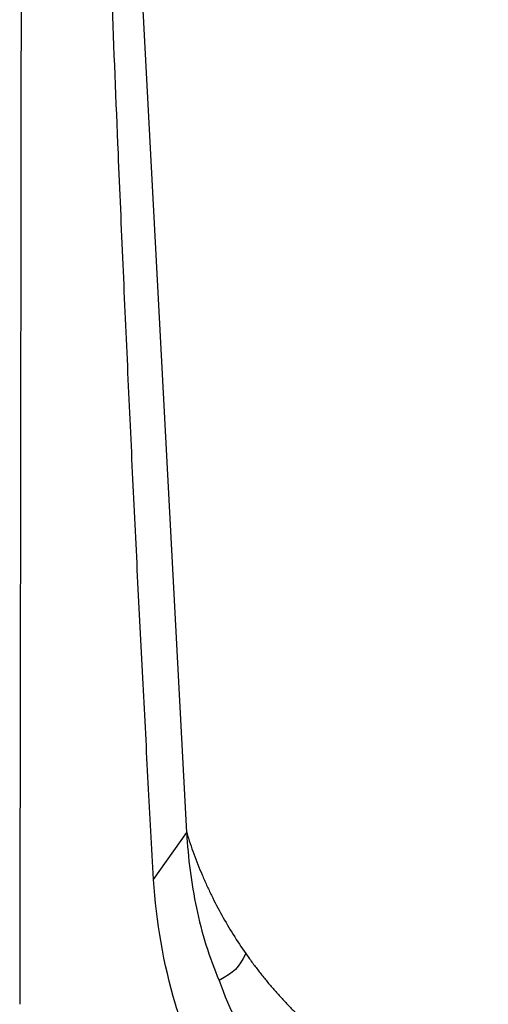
# Model space of a CAD drawing. Header units: millimetres. Extents: x -0.41 to 0.79, y -0.23 to 0.59.
# Tile 13 of 83: x 0.1076 to 0.1238, y 0.0853 to 0.1193. Entities that reach past the tile are written whole.
import ezdxf

# ---------------------------------------------------------------- set-up
doc = ezdxf.new("R2010")
doc.units = ezdxf.units.MM

msp = doc.modelspace()

# ---------------------------------------------------------------- linework, layer by layer
at = {"color": 7, "linetype": 'Continuous', "lineweight": 25}
for p, q in [((0.1133618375, 0.091185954), (0.1108187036, 0.1391225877)), ((0.1122192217, 0.0895669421), (0.1133618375, 0.091185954))]:
    msp.add_line(p, q, dxfattribs=at)
for points, knots in [([(0.1122192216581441, 0.0895669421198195), (0.1121573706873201, 0.0906788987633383), (0.1120321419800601, 0.0929302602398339), (0.1118519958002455, 0.0963494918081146), (0.1116744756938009, 0.0998518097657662), (0.1115003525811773, 0.1034372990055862), (0.1113294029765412, 0.1071059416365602), (0.1111617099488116, 0.1108577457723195), (0.1109756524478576, 0.1151937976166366), (0.1107689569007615, 0.1202664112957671), (0.1105384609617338, 0.1262279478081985), (0.1102976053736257, 0.1327291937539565), (0.1101383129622, 0.1372438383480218), (0.1100554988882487, 0.1395909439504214)], [0, 0, 0, 0, 0.0667692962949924, 0.1351867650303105, 0.2052525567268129, 0.2769668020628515, 0.3503296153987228, 0.4253410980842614, 0.5020013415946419, 0.6103607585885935, 0.7294805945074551, 0.8593604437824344, 0.9999999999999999, 0.9999999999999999, 0.9999999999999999, 0.9999999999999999]), ([(0.1076513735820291, 0.1393324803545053), (0.1076506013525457, 0.1382032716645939), (0.1076490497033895, 0.1359343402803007), (0.1076463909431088, 0.1325155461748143), (0.1076434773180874, 0.1290655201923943), (0.1076402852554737, 0.1255843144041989), (0.1076368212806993, 0.1220719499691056), (0.107633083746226, 0.1185284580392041), (0.1076290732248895, 0.1149538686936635), (0.1076247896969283, 0.1113482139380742), (0.1076202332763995, 0.107711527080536), (0.1076154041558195, 0.1040438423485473), (0.1076103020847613, 0.1003451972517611), (0.107604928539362, 0.0966156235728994), (0.1075992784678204, 0.0928551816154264), (0.1075933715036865, 0.0890638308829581), (0.107589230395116, 0.0865264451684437), (0.1075871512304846, 0.0852524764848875)], [0, 0, 0, 0, 0.0625807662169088, 0.125744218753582, 0.1894905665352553, 0.2538200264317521, 0.3187328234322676, 0.3842291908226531, 0.4503093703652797, 0.5169736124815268, 0.5842221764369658, 0.6520553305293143, 0.7204733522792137, 0.7894765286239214, 0.8590651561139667, 0.9292395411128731, 0.9999999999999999, 0.9999999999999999, 0.9999999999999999, 0.9999999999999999]), ([(0.113361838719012, 0.0911859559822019), (0.1134009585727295, 0.0910623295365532), (0.1134791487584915, 0.0908152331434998), (0.1136085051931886, 0.0904487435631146), (0.113746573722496, 0.0900857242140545), (0.1138942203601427, 0.0897264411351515), (0.1140512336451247, 0.0893708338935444), (0.1142727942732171, 0.0889020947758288), (0.1145727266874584, 0.088327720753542), (0.1149655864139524, 0.0876564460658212), (0.1152561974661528, 0.087227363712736), (0.1154016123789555, 0.0870126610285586)], [0, 0, 0, 0, 0.0834138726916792, 0.166722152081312, 0.2499808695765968, 0.3332461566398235, 0.4165741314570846, 0.5000207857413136, 0.6667291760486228, 0.8332391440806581, 1, 1, 1, 1]), ([(0.1216651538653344, 0.0762917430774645), (0.1209581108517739, 0.0764545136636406), (0.120278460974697, 0.0766857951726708), (0.1192994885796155, 0.0771344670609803), (0.1189799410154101, 0.0773010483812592), (0.1183546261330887, 0.0776689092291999), (0.118047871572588, 0.077871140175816), (0.1171683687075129, 0.07851615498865), (0.1166295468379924, 0.0790002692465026), (0.1156389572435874, 0.0800678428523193), (0.1151858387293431, 0.080655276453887), (0.1143895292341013, 0.0818825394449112), (0.1140417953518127, 0.0825264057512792), (0.1135878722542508, 0.0835328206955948), (0.1134477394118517, 0.0838757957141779), (0.1131928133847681, 0.084564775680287), (0.1130774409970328, 0.0849119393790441), (0.1125563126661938, 0.0866600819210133), (0.1123146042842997, 0.0880973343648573), (0.1122192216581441, 0.0895669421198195)], [0, 0, 0, 0, 0.1250000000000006, 0.1250000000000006, 0.1875000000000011, 0.1875000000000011, 0.2500000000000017, 0.2500000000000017, 0.3750000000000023, 0.3750000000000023, 0.500000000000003, 0.500000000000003, 0.6250000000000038, 0.6250000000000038, 0.6875000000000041, 0.6875000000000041, 0.7500000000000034, 0.7500000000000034, 1, 1, 1, 1]), ([(0.1154016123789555, 0.0870126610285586), (0.1154737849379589, 0.0869109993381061), (0.1156180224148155, 0.0867078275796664), (0.1158437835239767, 0.0864101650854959), (0.1160761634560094, 0.0861180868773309), (0.1163158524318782, 0.0858320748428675), (0.1165626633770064, 0.0855520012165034), (0.1168166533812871, 0.08527789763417), (0.1172944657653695, 0.0847872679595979), (0.1180291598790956, 0.084112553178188), (0.1190667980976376, 0.0833152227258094), (0.1201697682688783, 0.0826105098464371), (0.1211371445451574, 0.0821059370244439), (0.121934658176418, 0.0817535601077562), (0.1225437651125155, 0.0815161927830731), (0.1231622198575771, 0.0813036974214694), (0.1235817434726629, 0.0811849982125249), (0.1237917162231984, 0.0811255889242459)], [0, 0, 0, 0, 0.0357690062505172, 0.0714846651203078, 0.1071691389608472, 0.1428446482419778, 0.1785334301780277, 0.2142576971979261, 0.2500395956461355, 0.3749967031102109, 0.5000065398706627, 0.6249636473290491, 0.7499734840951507, 0.8125298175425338, 0.8749735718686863, 0.937423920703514, 1, 1, 1, 1]), ([(0.1144813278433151, 0.0860769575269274), (0.1148439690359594, 0.0850683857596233), (0.1157578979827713, 0.0831466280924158), (0.1176914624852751, 0.0807100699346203), (0.120124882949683, 0.0789155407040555), (0.1219563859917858, 0.0782344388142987), (0.1228870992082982, 0.0780231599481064)], [0.9205347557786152, 0.9205347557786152, 0.9205347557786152, 0.9205347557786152, 0.9404010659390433, 0.9602673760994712, 0.9801336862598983, 1, 1, 1, 1])]:
    msp.add_open_spline(points, degree=3, knots=knots, dxfattribs=at)
for points in [[(0.1133618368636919, 0.0911859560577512), (0.1133848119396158, 0.0907484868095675), (0.1134618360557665, 0.0898751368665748), (0.1136794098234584, 0.0885779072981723), (0.1140086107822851, 0.0873041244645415), (0.114309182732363, 0.0864798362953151), (0.1144813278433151, 0.0860769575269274)], [(0.1154016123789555, 0.0870126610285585), (0.1151468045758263, 0.08649084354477), (0.1150105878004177, 0.0863735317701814), (0.1144813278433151, 0.0860769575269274)]]:
    msp.add_open_spline(points, degree=3, dxfattribs=at)

doc.saveas('drawing.dxf')
